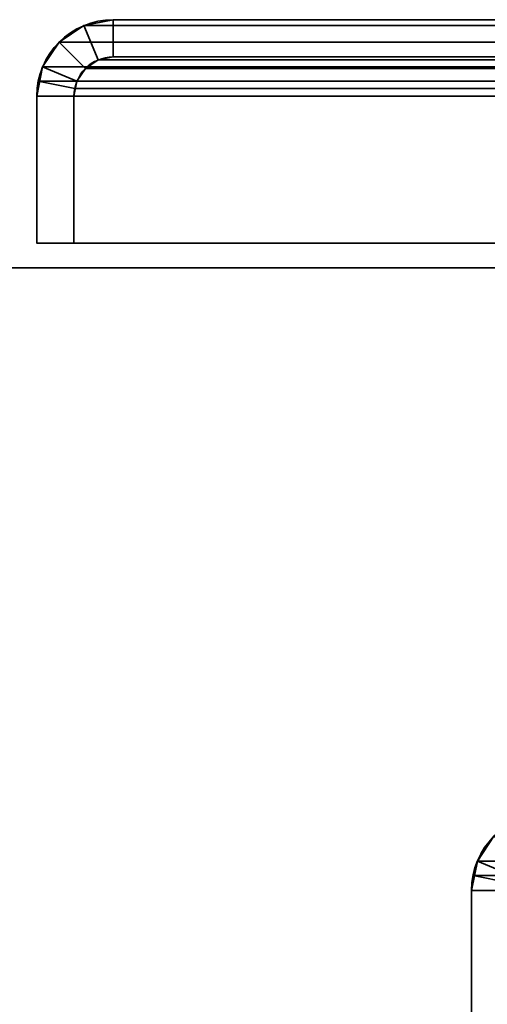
# Model space of a CAD drawing. Header units: millimetres. Extents: x -523 to 5173, y -130 to 66.
# Tile 133 of 256: x -365 to -346, y 10 to 50. Entities that reach past the tile are written whole.
import ezdxf

# ---------------------------------------------------------------- set-up
doc = ezdxf.new("R2010")
doc.units = ezdxf.units.MM
doc.layers.add('151', color=7, linetype='Continuous', true_color=0xffffff)

# ---------------------------------------------------------------- blocks, each defined once
blk = doc.blocks.new('UG_SURFACE_009')
at = {"layer": '151', "color": 252, "linetype": 'Continuous', "lineweight": 35}
for points in [[(-522.5, 40, 2207), (522.5, 40, 2207), (372.5, 40, 2057), (-372.5, 40, 2057)], [(522.5, -46, 2207), (522.5, 40, 2207), (-522.5, 40, 2207), (-522.5, -46, 2207)], [(-372.5, -46, 2057), (-372.5, 40, 2057), (372.5, 40, 2057), (372.5, -46, 2057)]]:
    blk.add_3dface(points, dxfattribs=at)
blk = doc.blocks.new('UG_SURFACE_055')
at = {"layer": '151', "color": 252, "linetype": 'Continuous', "lineweight": 35}
for points in [[(-360.92, 50, 2045.92), (-360.92, 50, -8), (-362.099, 49.766, -8), (-362.099, 49.766, 2047.099)], [(-360.92, 48.5, -8), (-361.525, 48.38, -8), (-362.099, 49.766, -8), (-360.92, 50, -8)], [(-360.92, 50, 2045.92), (-362.099, 49.766, 2047.099), (-361.525, 48.38, 2046.525), (-360.92, 48.5, 2045.92)], [(-333.08, 50, 2018.08), (-333.08, 50, -8), (-360.92, 50, -8), (-360.92, 50, 2045.92)], [(-333.08, 48.5, -8), (-360.92, 48.5, -8), (-360.92, 50, -8), (-333.08, 50, -8)], [(-333.08, 50, 2018.08), (-360.92, 50, 2045.92), (-360.92, 48.5, 2045.92), (-333.08, 48.5, 2018.08)], [(-362.099, 49.766, 2047.099), (-362.099, 49.766, -8), (-363.098, 49.098, -8), (-363.098, 49.098, 2048.098)], [(-361.525, 48.38, -8), (-362.037, 48.037, -8), (-363.098, 49.098, -8), (-362.099, 49.766, -8)], [(-362.099, 49.766, 2047.099), (-363.098, 49.098, 2048.098), (-362.037, 48.037, 2047.037), (-361.525, 48.38, 2046.525)], [(-363.098, 49.098, 2048.098), (-363.098, 49.098, -8), (-363.766, 48.099, -8), (-363.766, 48.099, 2048.766)], [(-363.766, 48.099, -8), (-363.098, 49.098, -8), (-362.037, 48.037, -8), (-362.38, 47.525, -8)], [(-362.38, 47.525, 2047.38), (-362.037, 48.037, 2047.037), (-363.098, 49.098, 2048.098), (-363.766, 48.099, 2048.766)], [(-361.525, 48.38, 2046.525), (-361.525, 48.38, -8), (-360.92, 48.5, -8), (-360.92, 48.5, 2045.92)], [(-333.08, 48.5, 2018.08), (-360.92, 48.5, 2045.92), (-360.92, 48.5, -8), (-333.08, 48.5, -8)], [(-364, 46.92, -8), (-363.941, 47.521, 2048.941), (-363.766, 48.099, 2048.766)], [(-363.766, 48.099, 2048.766), (-363.766, 48.099, -8), (-364, 46.92, -8)], [(-364, 46.92, -8), (-363.766, 48.099, -8), (-362.38, 47.525, -8), (-362.5, 46.92, -8)], [(-362.47, 47.228, 2047.47), (-362.38, 47.525, 2047.38), (-363.766, 48.099, 2048.766), (-363.941, 47.521, 2048.941)], [(-362.38, 47.525, 2047.38), (-362.38, 47.525, -8), (-362.037, 48.037, -8), (-362.037, 48.037, 2047.037)], [(-362.037, 48.037, 2047.037), (-362.037, 48.037, -8), (-361.525, 48.38, -8), (-361.525, 48.38, 2046.525)], [(-364, 46.92, -8), (-364, 46.92, 2049), (-363.941, 47.521, 2048.941)], [(-362.5, 46.92, 2047.5), (-362.47, 47.228, 2047.47), (-363.941, 47.521, 2048.941), (-364, 46.92, 2049)], [(-362.5, 46.92, -8), (-362.38, 47.525, -8), (-362.38, 47.525, 2047.38)], [(-362.38, 47.525, 2047.38), (-362.47, 47.228, 2047.47), (-362.5, 46.92, -8)], [(-362.47, 47.228, 2047.47), (-362.5, 46.92, 2047.5), (-362.5, 46.92, -8)], [(-364, 46.92, 2049), (-364, 46.92, -8), (-364, 41, -8), (-364, 41, 2049)], [(-362.5, 46.92, -8), (-362.5, 41, -8), (-364, 41, -8), (-364, 46.92, -8)], [(-364, 46.92, 2049), (-364, 41, 2049), (-362.5, 41, 2047.5), (-362.5, 46.92, 2047.5)], [(-362.5, 46.92, 2047.5), (-362.5, 41, 2047.5), (-362.5, 41, -8), (-362.5, 46.92, -8)], [(-362.5, 41, 2047.5), (-364, 41, 2049), (-364, 41, -8), (-362.5, 41, -8)], [(-345.598, 17.098, 2030.598), (-345.598, 17.098, -8), (-346.266, 16.099, -8), (-346.266, 16.099, 2031.265)], [(-346.266, 16.099, -8), (-345.598, 17.098, -8), (-344.537, 16.037, -8), (-344.88, 15.525, -8)], [(-344.88, 15.525, 2029.88), (-344.537, 16.037, 2029.537), (-345.598, 17.098, 2030.598), (-346.266, 16.099, 2031.265)], [(-346.266, 16.099, 2031.265), (-346.266, 16.099, -8), (-346.5, 14.92, 1395.75)], [(-346.266, 16.099, -8), (-346.5, 14.92, -8), (-346.5, 14.92, 1395.75)], [(-346.441, 15.521, 2031.441), (-346.266, 16.099, 2031.265), (-346.5, 14.92, 1395.75)], [(-346.5, 14.92, -8), (-346.266, 16.099, -8), (-344.88, 15.525, -8), (-345, 14.92, -8)], [(-344.97, 15.228, 2029.97), (-344.88, 15.525, 2029.88), (-346.266, 16.099, 2031.265), (-346.441, 15.521, 2031.441)], [(-346.5, 14.92, 1395.75), (-346.5, 14.92, 2031.5), (-346.441, 15.521, 2031.441)], [(-345, 14.92, 2030), (-344.97, 15.228, 2029.97), (-346.441, 15.521, 2031.441), (-346.5, 14.92, 2031.5)], [(-346.5, 9.66, -8), (-346.5, 9.66, 1395.75), (-346.5, 14.92, 1395.75), (-346.5, 14.92, -8)], [(-346.5, 9.66, 1395.75), (-346.5, 9.66, 2031.5), (-346.5, 14.92, 2031.5), (-346.5, 14.92, 1395.75)], [(-346.5, 9.66, -8), (-346.5, 14.92, -8), (-345, 14.92, -8), (-345, 9.66, -8)], [(-345, 9.66, 2030), (-345, 14.92, 2030), (-346.5, 14.92, 2031.5), (-346.5, 9.66, 2031.5)]]:
    blk.add_3dface(points, dxfattribs=at)
blk = doc.blocks.new('UG_SURFACE_056')
at = {"layer": '151', "color": 252, "linetype": 'Continuous', "lineweight": 35}
for points in [[(-360.92, 50, 2045.92), (-360.92, 50, -8), (-362.099, 49.766, -8), (-362.099, 49.766, 2047.099)], [(-360.92, 48.5, -8), (-361.525, 48.38, -8), (-362.099, 49.766, -8), (-360.92, 50, -8)], [(-360.92, 50, 2045.92), (-362.099, 49.766, 2047.099), (-361.525, 48.38, 2046.525), (-360.92, 48.5, 2045.92)], [(-333.08, 50, 2018.08), (-333.08, 50, -8), (-360.92, 50, -8), (-360.92, 50, 2045.92)], [(-333.08, 48.5, -8), (-360.92, 48.5, -8), (-360.92, 50, -8), (-333.08, 50, -8)], [(-333.08, 50, 2018.08), (-360.92, 50, 2045.92), (-360.92, 48.5, 2045.92), (-333.08, 48.5, 2018.08)], [(-362.099, 49.766, 2047.099), (-362.099, 49.766, -8), (-363.098, 49.098, -8), (-363.098, 49.098, 2048.098)], [(-361.525, 48.38, -8), (-362.037, 48.037, -8), (-363.098, 49.098, -8), (-362.099, 49.766, -8)], [(-362.099, 49.766, 2047.099), (-363.098, 49.098, 2048.098), (-362.037, 48.037, 2047.037), (-361.525, 48.38, 2046.525)], [(-363.098, 49.098, 2048.098), (-363.098, 49.098, -8), (-363.766, 48.099, -8), (-363.766, 48.099, 2048.766)], [(-363.766, 48.099, -8), (-363.098, 49.098, -8), (-362.037, 48.037, -8), (-362.38, 47.525, -8)], [(-362.38, 47.525, 2047.38), (-362.037, 48.037, 2047.037), (-363.098, 49.098, 2048.098), (-363.766, 48.099, 2048.766)], [(-361.525, 48.38, 2046.525), (-361.525, 48.38, -8), (-360.92, 48.5, -8), (-360.92, 48.5, 2045.92)], [(-333.08, 48.5, 2018.08), (-360.92, 48.5, 2045.92), (-360.92, 48.5, -8), (-333.08, 48.5, -8)], [(-364, 46.92, -8), (-363.941, 47.521, 2048.941), (-363.766, 48.099, 2048.766)], [(-363.766, 48.099, 2048.766), (-363.766, 48.099, -8), (-364, 46.92, -8)], [(-364, 46.92, -8), (-363.766, 48.099, -8), (-362.38, 47.525, -8), (-362.5, 46.92, -8)], [(-362.47, 47.228, 2047.47), (-362.38, 47.525, 2047.38), (-363.766, 48.099, 2048.766), (-363.941, 47.521, 2048.941)], [(-362.38, 47.525, 2047.38), (-362.38, 47.525, -8), (-362.037, 48.037, -8), (-362.037, 48.037, 2047.037)], [(-362.037, 48.037, 2047.037), (-362.037, 48.037, -8), (-361.525, 48.38, -8), (-361.525, 48.38, 2046.525)], [(-364, 46.92, -8), (-364, 46.92, 2049), (-363.941, 47.521, 2048.941)], [(-362.5, 46.92, 2047.5), (-362.47, 47.228, 2047.47), (-363.941, 47.521, 2048.941), (-364, 46.92, 2049)], [(-362.5, 46.92, -8), (-362.38, 47.525, -8), (-362.38, 47.525, 2047.38)], [(-362.38, 47.525, 2047.38), (-362.47, 47.228, 2047.47), (-362.5, 46.92, -8)], [(-362.47, 47.228, 2047.47), (-362.5, 46.92, 2047.5), (-362.5, 46.92, -8)], [(-364, 46.92, 2049), (-364, 46.92, -8), (-364, 41, -8), (-364, 41, 2049)], [(-362.5, 46.92, -8), (-362.5, 41, -8), (-364, 41, -8), (-364, 46.92, -8)], [(-364, 46.92, 2049), (-364, 41, 2049), (-362.5, 41, 2047.5), (-362.5, 46.92, 2047.5)], [(-362.5, 46.92, 2047.5), (-362.5, 41, 2047.5), (-362.5, 41, -8), (-362.5, 46.92, -8)], [(-362.5, 41, 2047.5), (-364, 41, 2049), (-364, 41, -8), (-362.5, 41, -8)], [(-345.598, 17.098, 2030.598), (-345.598, 17.098, -8), (-346.266, 16.099, -8), (-346.266, 16.099, 2031.265)], [(-346.266, 16.099, -8), (-345.598, 17.098, -8), (-344.537, 16.037, -8), (-344.88, 15.525, -8)], [(-344.88, 15.525, 2029.88), (-344.537, 16.037, 2029.537), (-345.598, 17.098, 2030.598), (-346.266, 16.099, 2031.265)], [(-346.266, 16.099, 2031.265), (-346.5, 14.92, 1395.75), (-346.5, 14.92, 1785.25)], [(-346.5, 14.92, 1785.25), (-346.5, 14.92, 2009.95), (-346.266, 16.099, 2031.265)], [(-346.266, 16.099, 2031.265), (-346.5, 14.92, 1174.3), (-346.5, 14.92, 1395.75)], [(-346.266, 16.099, 2031.265), (-346.5, 14.92, 1089), (-346.5, 14.92, 1174.3)], [(-346.266, 16.099, 2031.265), (-346.266, 16.099, -8), (-346.5, 14.92, 825.95), (-346.5, 14.92, 1089)], [(-346.266, 16.099, -8), (-346.5, 14.92, 331.75), (-346.5, 14.92, 825.95)], [(-346.441, 15.521, 2031.441), (-346.266, 16.099, 2031.265), (-346.5, 14.92, 2009.95)], [(-346.266, 16.099, -8), (-346.5, 14.92, -8), (-346.5, 14.92, 331.75)], [(-346.5, 14.92, -8), (-346.266, 16.099, -8), (-344.88, 15.525, -8), (-345, 14.92, -8)], [(-344.97, 15.228, 2029.97), (-344.88, 15.525, 2029.88), (-346.266, 16.099, 2031.265), (-346.441, 15.521, 2031.441)], [(-346.5, 14.92, 2009.95), (-346.5, 14.92, 2031.5), (-346.441, 15.521, 2031.441)], [(-345, 14.92, 2030), (-344.97, 15.228, 2029.97), (-346.441, 15.521, 2031.441), (-346.5, 14.92, 2031.5)], [(-346.5, 9.66, -8), (-346.5, 9.66, 331.75), (-346.5, 14.92, 331.75), (-346.5, 14.92, -8)], [(-346.5, 9.66, 331.75), (-346.5, 9.66, 825.95), (-346.5, 14.92, 825.95), (-346.5, 14.92, 331.75)], [(-346.5, 9.66, 825.95), (-346.5, 9.66, 1089), (-346.5, 14.92, 1089), (-346.5, 14.92, 825.95)], [(-346.5, 9.66, 1089), (-346.5, 9.66, 1174.3), (-346.5, 14.92, 1174.3), (-346.5, 14.92, 1089)], [(-346.5, 9.66, 1174.3), (-346.5, 9.66, 1395.75), (-346.5, 14.92, 1395.75), (-346.5, 14.92, 1174.3)], [(-346.5, 9.66, 1395.75), (-346.5, 9.66, 1785.25), (-346.5, 14.92, 1785.25), (-346.5, 14.92, 1395.75)], [(-346.5, 9.66, 1785.25), (-346.5, 9.66, 2009.95), (-346.5, 14.92, 2009.95), (-346.5, 14.92, 1785.25)], [(-346.5, 9.66, 2009.95), (-346.5, 9.66, 2031.5), (-346.5, 14.92, 2031.5), (-346.5, 14.92, 2009.95)], [(-346.5, 9.66, -8), (-346.5, 14.92, -8), (-345, 14.92, -8), (-345, 9.66, -8)], [(-345, 9.66, 2030), (-345, 14.92, 2030), (-346.5, 14.92, 2031.5), (-346.5, 9.66, 2031.5)]]:
    blk.add_3dface(points, dxfattribs=at)
blk = doc.blocks.new('UG_SURFACE_057')
at = {"layer": '151', "color": 252, "linetype": 'Continuous', "lineweight": 35}
for points in [[(-360.92, 48.5, 2045.92), (-361.525, 48.38, 2046.525), (-362.099, 49.766, 2047.099), (-360.92, 50, 2045.92)], [(360.92, 50, 2045.92), (-360.92, 50, 2045.92), (-362.099, 49.766, 2047.099), (362.099, 49.766, 2047.099)], [(-360.92, 50, 2045.92), (-333.08, 50, 2018.08), (-333.08, 48.5, 2018.08), (-360.92, 48.5, 2045.92)], [(-333.08, 50, 2018.08), (-360.92, 50, 2045.92), (360.92, 50, 2045.92), (333.08, 50, 2018.08)], [(-361.525, 48.38, 2046.525), (-362.037, 48.037, 2047.037), (-363.098, 49.098, 2048.098), (-362.099, 49.766, 2047.099)], [(362.099, 49.766, 2047.099), (-362.099, 49.766, 2047.099), (-363.098, 49.098, 2048.098), (363.098, 49.098, 2048.098)], [(-363.766, 48.099, 2048.766), (-363.098, 49.098, 2048.098), (-362.037, 48.037, 2047.037), (-362.38, 47.525, 2047.38)], [(363.098, 49.098, 2048.098), (-363.098, 49.098, 2048.098), (-363.766, 48.099, 2048.766), (363.766, 48.099, 2048.766)], [(361.525, 48.38, 2046.525), (-361.525, 48.38, 2046.525), (-360.92, 48.5, 2045.92), (360.92, 48.5, 2045.92)], [(-333.08, 48.5, 2018.08), (333.08, 48.5, 2018.08), (360.92, 48.5, 2045.92), (-360.92, 48.5, 2045.92)], [(-363.941, 47.521, 2048.941), (-363.766, 48.099, 2048.766), (-362.38, 47.525, 2047.38), (-362.47, 47.228, 2047.47)], [(363.941, 47.521, 2048.941), (363.766, 48.099, 2048.766), (-363.766, 48.099, 2048.766), (-363.941, 47.521, 2048.941)], [(362.38, 47.525, 2047.38), (-362.38, 47.525, 2047.38), (-362.037, 48.037, 2047.037), (362.037, 48.037, 2047.037)], [(362.037, 48.037, 2047.037), (-362.037, 48.037, 2047.037), (-361.525, 48.38, 2046.525), (361.525, 48.38, 2046.525)], [(-364, 46.92, 2049), (-363.941, 47.521, 2048.941), (-362.47, 47.228, 2047.47), (-362.5, 46.92, 2047.5)], [(-364, 46.92, 2049), (364, 46.92, 2049), (363.941, 47.521, 2048.941)], [(-363.941, 47.521, 2048.941), (-364, 46.92, 2049), (363.941, 47.521, 2048.941)], [(362.5, 46.92, 2047.5), (-362.5, 46.92, 2047.5), (-362.47, 47.228, 2047.47)], [(-362.47, 47.228, 2047.47), (-362.38, 47.525, 2047.38), (362.38, 47.525, 2047.38), (362.47, 47.228, 2047.47)], [(362.47, 47.228, 2047.47), (362.5, 46.92, 2047.5), (-362.47, 47.228, 2047.47)], [(-362.5, 46.92, 2047.5), (-362.5, 41, 2047.5), (-364, 41, 2049), (-364, 46.92, 2049)], [(-364, 46.92, 2049), (-364, 41, 2049), (364, 41, 2049), (364, 46.92, 2049)], [(-362.5, 46.92, 2047.5), (362.5, 46.92, 2047.5), (362.5, 41, 2047.5), (-362.5, 41, 2047.5)], [(-362.5, 41, 2047.5), (362.5, 41, 2047.5), (364, 41, 2049), (-364, 41, 2049)], [(345.598, 17.098, 2030.598), (-345.598, 17.098, 2030.598), (-346.266, 16.099, 2031.265), (346.266, 16.099, 2031.265)], [(-346.266, 16.099, 2031.265), (-345.598, 17.098, 2030.598), (-344.537, 16.037, 2029.537), (-344.88, 15.525, 2029.88)], [(346.441, 15.521, 2031.441), (346.266, 16.099, 2031.265), (-346.266, 16.099, 2031.265), (-346.441, 15.521, 2031.441)], [(-346.441, 15.521, 2031.441), (-346.266, 16.099, 2031.265), (-344.88, 15.525, 2029.88), (-344.97, 15.228, 2029.97)], [(-346.441, 15.521, 2031.441), (-346.5, 14.92, 2031.5), (346.5, 14.92, 2031.5)], [(-346.5, 14.92, 2031.5), (-346.441, 15.521, 2031.441), (-344.97, 15.228, 2029.97), (-345, 14.92, 2030)], [(-346.441, 15.521, 2031.441), (346.5, 14.92, 2031.5), (346.441, 15.521, 2031.441)], [(-346.5, -52.92, 2031.5), (346.5, -52.92, 2031.5), (346.5, 14.92, 2031.5), (-346.5, 14.92, 2031.5)], [(-346.5, -52.92, 2031.5), (-346.5, 14.92, 2031.5), (-345, 14.92, 2030), (-345, -52.92, 2030)]]:
    blk.add_3dface(points, dxfattribs=at)
blk = doc.blocks.new('UG_SURFACE_064')
at = {"layer": '151', "color": 252, "linetype": 'Continuous', "lineweight": 35}
for points in [[(-360.92, 50, 2045.92), (-360.92, 50, -8), (-362.099, 49.766, -8), (-362.099, 49.766, 2047.099)], [(-360.92, 50, 2045.92), (-362.099, 49.766, 2047.099), (-361.525, 48.38, 2046.525), (-360.92, 48.5, 2045.92)], [(-360.92, 48.5, -8), (-361.525, 48.38, -8), (-362.099, 49.766, -8), (-360.92, 50, -8)], [(-333.08, 50, 2018.08), (-333.08, 50, -8), (-360.92, 50, -8), (-360.92, 50, 2045.92)], [(-333.08, 50, 2018.08), (-360.92, 50, 2045.92), (-360.92, 48.5, 2045.92), (-333.08, 48.5, 2018.08)], [(-333.08, 48.5, -8), (-360.92, 48.5, -8), (-360.92, 50, -8), (-333.08, 50, -8)], [(-362.099, 49.766, 2047.099), (-362.099, 49.766, -8), (-363.098, 49.098, -8), (-363.098, 49.098, 2048.098)], [(-362.099, 49.766, 2047.099), (-363.098, 49.098, 2048.098), (-362.037, 48.037, 2047.037), (-361.525, 48.38, 2046.525)], [(-361.525, 48.38, -8), (-362.037, 48.037, -8), (-363.098, 49.098, -8), (-362.099, 49.766, -8)], [(-363.098, 49.098, 2048.098), (-363.098, 49.098, -8), (-363.766, 48.099, -8), (-363.766, 48.099, 2048.766)], [(-362.38, 47.525, 2047.38), (-362.037, 48.037, 2047.037), (-363.098, 49.098, 2048.098), (-363.766, 48.099, 2048.766)], [(-363.766, 48.099, -8), (-363.098, 49.098, -8), (-362.037, 48.037, -8), (-362.38, 47.525, -8)], [(-361.525, 48.38, 2046.525), (-361.525, 48.38, -8), (-360.92, 48.5, -8), (-360.92, 48.5, 2045.92)], [(-333.08, 48.5, 2018.08), (-360.92, 48.5, 2045.92), (-360.92, 48.5, -8), (-333.08, 48.5, -8)], [(-364, 46.92, -8), (-363.941, 47.521, 2048.941), (-363.766, 48.099, 2048.766)], [(-363.766, 48.099, 2048.766), (-363.766, 48.099, -8), (-364, 46.92, -8)], [(-364, 46.92, -8), (-363.766, 48.099, -8), (-362.38, 47.525, -8), (-362.5, 46.92, -8)], [(-362.47, 47.228, 2047.47), (-362.38, 47.525, 2047.38), (-363.766, 48.099, 2048.766), (-363.941, 47.521, 2048.941)], [(-362.38, 47.525, 2047.38), (-362.38, 47.525, -8), (-362.037, 48.037, -8), (-362.037, 48.037, 2047.037)], [(-362.037, 48.037, 2047.037), (-362.037, 48.037, -8), (-361.525, 48.38, -8), (-361.525, 48.38, 2046.525)], [(-364, 46.92, -8), (-364, 46.92, 2049), (-363.941, 47.521, 2048.941)], [(-362.5, 46.92, 2047.5), (-362.47, 47.228, 2047.47), (-363.941, 47.521, 2048.941), (-364, 46.92, 2049)], [(-362.5, 46.92, -8), (-362.38, 47.525, -8), (-362.38, 47.525, 2047.38)], [(-362.38, 47.525, 2047.38), (-362.47, 47.228, 2047.47), (-362.5, 46.92, -8)], [(-362.47, 47.228, 2047.47), (-362.5, 46.92, 2047.5), (-362.5, 46.92, -8)], [(-364, 46.92, 2049), (-364, 46.92, -8), (-364, 41, -8), (-364, 41, 2049)], [(-364, 46.92, 2049), (-364, 41, 2049), (-362.5, 41, 2047.5), (-362.5, 46.92, 2047.5)], [(-362.5, 46.92, -8), (-362.5, 41, -8), (-364, 41, -8), (-364, 46.92, -8)], [(-362.5, 46.92, 2047.5), (-362.5, 41, 2047.5), (-362.5, 41, -8), (-362.5, 46.92, -8)], [(-362.5, 41, 2047.5), (-364, 41, 2049), (-364, 41, -8), (-362.5, 41, -8)], [(-345.598, 17.098, 2030.598), (-345.598, 17.098, -8), (-346.266, 16.099, -8), (-346.266, 16.099, 2031.265)], [(-344.88, 15.525, 2029.88), (-344.537, 16.037, 2029.537), (-345.598, 17.098, 2030.598), (-346.266, 16.099, 2031.265)], [(-346.266, 16.099, -8), (-345.598, 17.098, -8), (-344.537, 16.037, -8), (-344.88, 15.525, -8)], [(-346.266, 16.099, 2031.265), (-346.5, 14.92, 1395.75), (-346.5, 14.92, 1785.25)], [(-346.5, 14.92, 1785.25), (-346.5, 14.92, 2009.95), (-346.266, 16.099, 2031.265)], [(-346.266, 16.099, 2031.265), (-346.5, 14.92, 1174.3), (-346.5, 14.92, 1395.75)], [(-346.266, 16.099, 2031.265), (-346.5, 14.92, 1089), (-346.5, 14.92, 1174.3)], [(-346.266, 16.099, 2031.265), (-346.266, 16.099, -8), (-346.5, 14.92, 825.95), (-346.5, 14.92, 1089)], [(-346.266, 16.099, -8), (-346.5, 14.92, 331.75), (-346.5, 14.92, 825.95)], [(-346.441, 15.521, 2031.441), (-346.266, 16.099, 2031.265), (-346.5, 14.92, 2009.95)], [(-346.266, 16.099, -8), (-346.5, 14.92, -8), (-346.5, 14.92, 331.75)], [(-346.5, 14.92, -8), (-346.266, 16.099, -8), (-344.88, 15.525, -8), (-345, 14.92, -8)], [(-344.97, 15.228, 2029.97), (-344.88, 15.525, 2029.88), (-346.266, 16.099, 2031.265), (-346.441, 15.521, 2031.441)], [(-346.5, 14.92, 2009.95), (-346.5, 14.92, 2031.5), (-346.441, 15.521, 2031.441)], [(-345, 14.92, 2030), (-344.97, 15.228, 2029.97), (-346.441, 15.521, 2031.441), (-346.5, 14.92, 2031.5)], [(-346.5, 9.66, -8), (-346.5, 9.66, 331.75), (-346.5, 14.92, 331.75), (-346.5, 14.92, -8)], [(-346.5, 9.66, 331.75), (-346.5, 9.66, 825.95), (-346.5, 14.92, 825.95), (-346.5, 14.92, 331.75)], [(-346.5, 9.66, 825.95), (-346.5, 9.66, 1089), (-346.5, 14.92, 1089), (-346.5, 14.92, 825.95)], [(-346.5, 9.66, 1089), (-346.5, 9.66, 1174.3), (-346.5, 14.92, 1174.3), (-346.5, 14.92, 1089)], [(-346.5, 9.66, 1174.3), (-346.5, 9.66, 1395.75), (-346.5, 14.92, 1395.75), (-346.5, 14.92, 1174.3)], [(-346.5, 9.66, 1395.75), (-346.5, 9.66, 1785.25), (-346.5, 14.92, 1785.25), (-346.5, 14.92, 1395.75)], [(-346.5, 9.66, 1785.25), (-346.5, 9.66, 2009.95), (-346.5, 14.92, 2009.95), (-346.5, 14.92, 1785.25)], [(-346.5, 9.66, 2009.95), (-346.5, 9.66, 2031.5), (-346.5, 14.92, 2031.5), (-346.5, 14.92, 2009.95)], [(-345, 9.66, 2030), (-345, 14.92, 2030), (-346.5, 14.92, 2031.5), (-346.5, 9.66, 2031.5)], [(-346.5, 9.66, -8), (-346.5, 14.92, -8), (-345, 14.92, -8), (-345, 9.66, -8)]]:
    blk.add_3dface(points, dxfattribs=at)
blk = doc.blocks.new('UG_SURFACE_065')
at = {"layer": '151', "color": 252, "linetype": 'Continuous', "lineweight": 35}
for points in [[(-360.92, 50, 2045.92), (-360.92, 50, -8), (-362.099, 49.766, -8), (-362.099, 49.766, 2047.099)], [(-360.92, 48.5, -8), (-361.525, 48.38, -8), (-362.099, 49.766, -8), (-360.92, 50, -8)], [(-360.92, 50, 2045.92), (-362.099, 49.766, 2047.099), (-361.525, 48.38, 2046.525), (-360.92, 48.5, 2045.92)], [(-333.08, 50, 2018.08), (-333.08, 50, -8), (-360.92, 50, -8), (-360.92, 50, 2045.92)], [(-333.08, 48.5, -8), (-360.92, 48.5, -8), (-360.92, 50, -8), (-333.08, 50, -8)], [(-333.08, 50, 2018.08), (-360.92, 50, 2045.92), (-360.92, 48.5, 2045.92), (-333.08, 48.5, 2018.08)], [(-362.099, 49.766, 2047.099), (-362.099, 49.766, -8), (-363.098, 49.098, -8), (-363.098, 49.098, 2048.098)], [(-361.525, 48.38, -8), (-362.037, 48.037, -8), (-363.098, 49.098, -8), (-362.099, 49.766, -8)], [(-362.099, 49.766, 2047.099), (-363.098, 49.098, 2048.098), (-362.037, 48.037, 2047.037), (-361.525, 48.38, 2046.525)], [(-363.098, 49.098, 2048.098), (-363.098, 49.098, -8), (-363.766, 48.099, -8), (-363.766, 48.099, 2048.766)], [(-363.766, 48.099, -8), (-363.098, 49.098, -8), (-362.037, 48.037, -8), (-362.38, 47.525, -8)], [(-362.38, 47.525, 2047.38), (-362.037, 48.037, 2047.037), (-363.098, 49.098, 2048.098), (-363.766, 48.099, 2048.766)], [(-361.525, 48.38, 2046.525), (-361.525, 48.38, -8), (-360.92, 48.5, -8), (-360.92, 48.5, 2045.92)], [(-333.08, 48.5, 2018.08), (-360.92, 48.5, 2045.92), (-360.92, 48.5, -8), (-333.08, 48.5, -8)], [(-364, 46.92, -8), (-363.941, 47.521, 2048.941), (-363.766, 48.099, 2048.766)], [(-363.766, 48.099, 2048.766), (-363.766, 48.099, -8), (-364, 46.92, -8)], [(-364, 46.92, -8), (-363.766, 48.099, -8), (-362.38, 47.525, -8), (-362.5, 46.92, -8)], [(-362.47, 47.228, 2047.47), (-362.38, 47.525, 2047.38), (-363.766, 48.099, 2048.766), (-363.941, 47.521, 2048.941)], [(-362.38, 47.525, 2047.38), (-362.38, 47.525, -8), (-362.037, 48.037, -8), (-362.037, 48.037, 2047.037)], [(-362.037, 48.037, 2047.037), (-362.037, 48.037, -8), (-361.525, 48.38, -8), (-361.525, 48.38, 2046.525)], [(-364, 46.92, -8), (-364, 46.92, 2049), (-363.941, 47.521, 2048.941)], [(-362.5, 46.92, 2047.5), (-362.47, 47.228, 2047.47), (-363.941, 47.521, 2048.941), (-364, 46.92, 2049)], [(-362.5, 46.92, -8), (-362.38, 47.525, -8), (-362.38, 47.525, 2047.38)], [(-362.38, 47.525, 2047.38), (-362.47, 47.228, 2047.47), (-362.5, 46.92, -8)], [(-362.47, 47.228, 2047.47), (-362.5, 46.92, 2047.5), (-362.5, 46.92, -8)], [(-364, 46.92, 2049), (-364, 46.92, -8), (-364, 41, -8), (-364, 41, 2049)], [(-362.5, 46.92, -8), (-362.5, 41, -8), (-364, 41, -8), (-364, 46.92, -8)], [(-364, 46.92, 2049), (-364, 41, 2049), (-362.5, 41, 2047.5), (-362.5, 46.92, 2047.5)], [(-362.5, 46.92, 2047.5), (-362.5, 41, 2047.5), (-362.5, 41, -8), (-362.5, 46.92, -8)], [(-362.5, 41, 2047.5), (-364, 41, 2049), (-364, 41, -8), (-362.5, 41, -8)], [(-345.598, 17.098, 2030.598), (-345.598, 17.098, -8), (-346.266, 16.099, -8), (-346.266, 16.099, 2031.265)], [(-346.266, 16.099, -8), (-345.598, 17.098, -8), (-344.537, 16.037, -8), (-344.88, 15.525, -8)], [(-344.88, 15.525, 2029.88), (-344.537, 16.037, 2029.537), (-345.598, 17.098, 2030.598), (-346.266, 16.099, 2031.265)], [(-346.266, 16.099, 2031.265), (-346.5, 14.92, 1395.75), (-346.5, 14.92, 1785.25)], [(-346.5, 14.92, 1785.25), (-346.5, 14.92, 2009.95), (-346.266, 16.099, 2031.265)], [(-346.266, 16.099, 2031.265), (-346.5, 14.92, 1174.3), (-346.5, 14.92, 1395.75)], [(-346.266, 16.099, 2031.265), (-346.5, 14.92, 1089), (-346.5, 14.92, 1174.3)], [(-346.266, 16.099, 2031.265), (-346.266, 16.099, -8), (-346.5, 14.92, 825.95), (-346.5, 14.92, 1089)], [(-346.266, 16.099, -8), (-346.5, 14.92, 331.75), (-346.5, 14.92, 825.95)], [(-346.441, 15.521, 2031.441), (-346.266, 16.099, 2031.265), (-346.5, 14.92, 2009.95)], [(-346.266, 16.099, -8), (-346.5, 14.92, -8), (-346.5, 14.92, 331.75)], [(-346.5, 14.92, -8), (-346.266, 16.099, -8), (-344.88, 15.525, -8), (-345, 14.92, -8)], [(-344.97, 15.228, 2029.97), (-344.88, 15.525, 2029.88), (-346.266, 16.099, 2031.265), (-346.441, 15.521, 2031.441)], [(-346.5, 14.92, 2009.95), (-346.5, 14.92, 2031.5), (-346.441, 15.521, 2031.441)], [(-345, 14.92, 2030), (-344.97, 15.228, 2029.97), (-346.441, 15.521, 2031.441), (-346.5, 14.92, 2031.5)], [(-346.5, 9.66, -8), (-346.5, 9.66, 331.75), (-346.5, 14.92, 331.75), (-346.5, 14.92, -8)], [(-346.5, 9.66, 331.75), (-346.5, 9.66, 825.95), (-346.5, 14.92, 825.95), (-346.5, 14.92, 331.75)], [(-346.5, 9.66, 825.95), (-346.5, 9.66, 1089), (-346.5, 14.92, 1089), (-346.5, 14.92, 825.95)], [(-346.5, 9.66, 1089), (-346.5, 9.66, 1174.3), (-346.5, 14.92, 1174.3), (-346.5, 14.92, 1089)], [(-346.5, 9.66, 1174.3), (-346.5, 9.66, 1395.75), (-346.5, 14.92, 1395.75), (-346.5, 14.92, 1174.3)], [(-346.5, 9.66, 1395.75), (-346.5, 9.66, 1785.25), (-346.5, 14.92, 1785.25), (-346.5, 14.92, 1395.75)], [(-346.5, 9.66, 1785.25), (-346.5, 9.66, 2009.95), (-346.5, 14.92, 2009.95), (-346.5, 14.92, 1785.25)], [(-346.5, 9.66, 2009.95), (-346.5, 9.66, 2031.5), (-346.5, 14.92, 2031.5), (-346.5, 14.92, 2009.95)], [(-346.5, 9.66, -8), (-346.5, 14.92, -8), (-345, 14.92, -8), (-345, 9.66, -8)], [(-345, 9.66, 2030), (-345, 14.92, 2030), (-346.5, 14.92, 2031.5), (-346.5, 9.66, 2031.5)]]:
    blk.add_3dface(points, dxfattribs=at)
blk = doc.blocks.new('UG_SURFACE_068')
at = {"layer": '151', "color": 252, "linetype": 'Continuous', "lineweight": 35}
for points in [[(-360.92, 48.5, 2045.92), (-361.525, 48.38, 2046.525), (-362.099, 49.766, 2047.099), (-360.92, 50, 2045.92)], [(360.92, 50, 2045.92), (-360.92, 50, 2045.92), (-362.099, 49.766, 2047.099), (362.099, 49.766, 2047.099)], [(-360.92, 50, 2045.92), (-333.08, 50, 2018.08), (-333.08, 48.5, 2018.08), (-360.92, 48.5, 2045.92)], [(-333.08, 50, 2018.08), (-360.92, 50, 2045.92), (360.92, 50, 2045.92), (333.08, 50, 2018.08)], [(-361.525, 48.38, 2046.525), (-362.037, 48.037, 2047.037), (-363.098, 49.098, 2048.098), (-362.099, 49.766, 2047.099)], [(362.099, 49.766, 2047.099), (-362.099, 49.766, 2047.099), (-363.098, 49.098, 2048.098), (363.098, 49.098, 2048.098)], [(-363.766, 48.099, 2048.766), (-363.098, 49.098, 2048.098), (-362.037, 48.037, 2047.037), (-362.38, 47.525, 2047.38)], [(363.098, 49.098, 2048.098), (-363.098, 49.098, 2048.098), (-363.766, 48.099, 2048.766), (363.766, 48.099, 2048.766)], [(361.525, 48.38, 2046.525), (-361.525, 48.38, 2046.525), (-360.92, 48.5, 2045.92), (360.92, 48.5, 2045.92)], [(-333.08, 48.5, 2018.08), (333.08, 48.5, 2018.08), (360.92, 48.5, 2045.92), (-360.92, 48.5, 2045.92)], [(-363.941, 47.521, 2048.941), (-363.766, 48.099, 2048.766), (-362.38, 47.525, 2047.38), (-362.47, 47.228, 2047.47)], [(363.941, 47.521, 2048.941), (363.766, 48.099, 2048.766), (-363.766, 48.099, 2048.766), (-363.941, 47.521, 2048.941)], [(362.38, 47.525, 2047.38), (-362.38, 47.525, 2047.38), (-362.037, 48.037, 2047.037), (362.037, 48.037, 2047.037)], [(362.037, 48.037, 2047.037), (-362.037, 48.037, 2047.037), (-361.525, 48.38, 2046.525), (361.525, 48.38, 2046.525)], [(-364, 46.92, 2049), (-363.941, 47.521, 2048.941), (-362.47, 47.228, 2047.47), (-362.5, 46.92, 2047.5)], [(-364, 46.92, 2049), (364, 46.92, 2049), (363.941, 47.521, 2048.941)], [(-363.941, 47.521, 2048.941), (-364, 46.92, 2049), (363.941, 47.521, 2048.941)], [(362.5, 46.92, 2047.5), (-362.5, 46.92, 2047.5), (-362.47, 47.228, 2047.47)], [(-362.47, 47.228, 2047.47), (-362.38, 47.525, 2047.38), (362.38, 47.525, 2047.38), (362.47, 47.228, 2047.47)], [(362.47, 47.228, 2047.47), (362.5, 46.92, 2047.5), (-362.47, 47.228, 2047.47)], [(-362.5, 46.92, 2047.5), (-362.5, 41, 2047.5), (-364, 41, 2049), (-364, 46.92, 2049)], [(-364, 46.92, 2049), (-364, 41, 2049), (364, 41, 2049), (364, 46.92, 2049)], [(-362.5, 46.92, 2047.5), (362.5, 46.92, 2047.5), (362.5, 41, 2047.5), (-362.5, 41, 2047.5)], [(-362.5, 41, 2047.5), (362.5, 41, 2047.5), (364, 41, 2049), (-364, 41, 2049)], [(345.598, 17.098, 2030.598), (-345.598, 17.098, 2030.598), (-346.266, 16.099, 2031.265), (346.266, 16.099, 2031.265)], [(-346.266, 16.099, 2031.265), (-345.598, 17.098, 2030.598), (-344.537, 16.037, 2029.537), (-344.88, 15.525, 2029.88)], [(346.441, 15.521, 2031.441), (346.266, 16.099, 2031.265), (-346.266, 16.099, 2031.265), (-346.441, 15.521, 2031.441)], [(-346.441, 15.521, 2031.441), (-346.266, 16.099, 2031.265), (-344.88, 15.525, 2029.88), (-344.97, 15.228, 2029.97)], [(-346.441, 15.521, 2031.441), (-346.5, 14.92, 2031.5), (346.5, 14.92, 2031.5)], [(-346.5, 14.92, 2031.5), (-346.441, 15.521, 2031.441), (-344.97, 15.228, 2029.97), (-345, 14.92, 2030)], [(-346.441, 15.521, 2031.441), (346.5, 14.92, 2031.5), (346.441, 15.521, 2031.441)], [(-346.5, -52.92, 2031.5), (346.5, -52.92, 2031.5), (346.5, 14.92, 2031.5), (-346.5, 14.92, 2031.5)], [(-346.5, -52.92, 2031.5), (-346.5, 14.92, 2031.5), (-345, 14.92, 2030), (-345, -52.92, 2030)]]:
    blk.add_3dface(points, dxfattribs=at)

msp = doc.modelspace()

# ---------------------------------------------------------------- linework, layer by layer
at = {"layer": '151', "color": 253, "linetype": 'Continuous', "lineweight": -3}
for p, q in [((-333.08, 50, 2018.08), (-360.92, 50, 2045.92)), ((-333.08, 50, 2018.08), (-360.92, 50, 2045.92)), ((-360.92, 50, -8), (-333.08, 50, -8)), ((-360.92, 50, 2045.92), (-360.92, 50, -8)), ((-360.92, 50, -8), (-333.08, 50, -8)), ((-333.08, 50, 2018.08), (-360.92, 50, 2045.92)), ((360.92, 50, 2045.92), (-360.92, 50, 2045.92)), ((-360.92, 50, 2045.92), (-360.92, 50, -8)), ((-360.92, 50, 2045.92), (-360.92, 50, -8)), ((-360.92, 50, -8), (-333.08, 50, -8)), ((-333.08, 50, 2018.08), (-360.92, 50, 2045.92)), ((-333.08, 50, 2018.08), (-360.92, 50, 2045.92)), ((-333.08, 50, 2018.08), (-360.92, 50, 2045.92)), ((-360.92, 50, -8), (-333.08, 50, -8)), ((360.92, 50, 2045.92), (-360.92, 50, 2045.92)), ((-360.92, 50, 2045.92), (-360.92, 50, -8)), ((-360.92, 48.5, -8), (-333.08, 48.5, -8)), ((-360.92, 48.5, 2045.92), (-360.92, 48.5, -8)), ((-333.08, 48.5, 2018.08), (-360.92, 48.5, 2045.92)), ((-360.92, 48.5, -8), (-333.08, 48.5, -8)), ((-333.08, 48.5, 2018.08), (-360.92, 48.5, 2045.92)), ((-360.92, 48.5, 2045.92), (-360.92, 48.5, -8)), ((360.92, 48.5, 2045.92), (-360.92, 48.5, 2045.92)), ((-333.08, 48.5, 2018.08), (-360.92, 48.5, 2045.92)), ((-333.08, 48.5, 2018.08), (-360.92, 48.5, 2045.92)), ((-360.92, 48.5, -8), (-333.08, 48.5, -8)), ((-360.92, 48.5, -8), (-333.08, 48.5, -8)), ((-333.08, 48.5, 2018.08), (-360.92, 48.5, 2045.92)), ((-360.92, 48.5, 2045.92), (-360.92, 48.5, -8)), ((-333.08, 48.5, 2018.08), (-360.92, 48.5, 2045.92)), ((-360.92, 48.5, 2045.92), (-360.92, 48.5, -8)), ((360.92, 48.5, 2045.92), (-360.92, 48.5, 2045.92)), ((-364, 46.92, 2049), (-364, 46.92, -8)), ((-364, 41, -8), (-364, 46.92, -8)), ((-364, 46.92, 2049), (-364, 41, 2049)), ((364, 46.92, 2049), (-364, 46.92, 2049)), ((-364, 46.92, 2049), (-364, 41, 2049)), ((-364, 41, -8), (-364, 46.92, -8)), ((-364, 46.92, 2049), (-364, 46.92, -8)), ((-364, 46.92, 2049), (-364, 41, 2049)), ((364, 46.92, 2049), (-364, 46.92, 2049)), ((-364, 46.92, 2049), (-364, 46.92, -8)), ((-364, 46.92, 2049), (-364, 41, 2049)), ((-364, 41, -8), (-364, 46.92, -8)), ((-364, 46.92, 2049), (-364, 41, 2049)), ((-364, 46.92, 2049), (-364, 41, 2049)), ((-364, 41, -8), (-364, 46.92, -8)), ((-364, 46.92, 2049), (-364, 46.92, -8)), ((-362.5, 46.92, 2047.5), (-362.5, 46.92, -8)), ((-362.5, 46.92, 2047.5), (-362.5, 46.92, -8)), ((362.5, 46.92, 2047.5), (-362.5, 46.92, 2047.5)), ((-362.5, 41, -8), (-362.5, 46.92, -8)), ((-362.5, 46.92, 2047.5), (-362.5, 41, 2047.5)), ((-362.5, 46.92, 2047.5), (-362.5, 41, 2047.5)), ((-362.5, 46.92, 2047.5), (-362.5, 41, 2047.5)), ((-362.5, 41, -8), (-362.5, 46.92, -8)), ((-362.5, 46.92, 2047.5), (-362.5, 41, 2047.5)), ((-362.5, 46.92, 2047.5), (-362.5, 41, 2047.5)), ((-362.5, 46.92, 2047.5), (-362.5, 46.92, -8)), ((362.5, 46.92, 2047.5), (-362.5, 46.92, 2047.5)), ((-362.5, 41, -8), (-362.5, 46.92, -8)), ((-362.5, 46.92, 2047.5), (-362.5, 46.92, -8)), ((-362.5, 41, -8), (-362.5, 46.92, -8)), ((-362.5, 46.92, 2047.5), (-362.5, 41, 2047.5)), ((-364, 41, 2049), (-364, 41, -8)), ((-362.5, 41, 2047.5), (-364, 41, 2049)), ((364, 41, 2049), (-364, 41, 2049)), ((-364, 41, -8), (-362.5, 41, -8)), ((-362.5, 41, 2047.5), (-364, 41, 2049)), ((-364, 41, 2049), (-364, 41, -8)), ((-362.5, 41, 2047.5), (-364, 41, 2049)), ((-364, 41, -8), (-362.5, 41, -8)), ((-362.5, 41, 2047.5), (-364, 41, 2049)), ((-364, 41, 2049), (-364, 41, -8)), ((-362.5, 41, 2047.5), (-364, 41, 2049)), ((-364, 41, -8), (-362.5, 41, -8)), ((-364, 41, 2049), (-364, 41, -8)), ((364, 41, 2049), (-364, 41, 2049)), ((-362.5, 41, 2047.5), (-364, 41, 2049)), ((-364, 41, -8), (-362.5, 41, -8)), ((-362.5, 41, 2047.5), (-362.5, 41, -8)), ((362.5, 41, 2047.5), (-362.5, 41, 2047.5)), ((-362.5, 41, 2047.5), (-362.5, 41, -8)), ((-362.5, 41, 2047.5), (-362.5, 41, -8)), ((-362.5, 41, 2047.5), (-362.5, 41, -8)), ((362.5, 41, 2047.5), (-362.5, 41, 2047.5)), ((-522.5, 40, 2207), (522.5, 40, 2207)), ((372.5, 40, 2057), (-372.5, 40, 2057)), ((-346.5, 14.92, -8), (-346.5, -52.92, -8)), ((-346.5, -52.92, 2031.5), (-346.5, 14.92, 2031.5)), ((-346.5, -52.92, 2031.5), (-346.5, 14.92, 2031.5)), ((-346.5, 14.92, -8), (-346.5, -52.92, -8)), ((-346.5, 14.92, 2031.5), (-346.5, 14.92, -8)), ((-346.5, 14.92, 2031.5), (-346.5, 14.92, -8)), ((346.5, 14.92, 2031.5), (-346.5, 14.92, 2031.5)), ((-346.5, -52.92, 2031.5), (-346.5, 14.92, 2031.5)), ((-346.5, -52.92, 2031.5), (-346.5, 14.92, 2031.5)), ((-346.5, 14.92, -8), (-346.5, -52.92, -8)), ((346.5, 14.92, 2031.5), (-346.5, 14.92, 2031.5)), ((-346.5, 14.92, 2031.5), (-346.5, 14.92, -8)), ((-346.5, -52.92, 2031.5), (-346.5, 14.92, 2031.5)), ((-346.5, 14.92, -8), (-346.5, -52.92, -8)), ((-346.5, -52.92, 2031.5), (-346.5, 14.92, 2031.5)), ((-346.5, 14.92, 2031.5), (-346.5, 14.92, -8))]:
    msp.add_line(p, q, dxfattribs=at)
at = {"layer": '151', "color": 253, "linetype": 'Continuous', "lineweight": -3, "extrusion": (0, 0, -1)}
for radius in [3.08, 3.08, 3.08, 3.08, 1.58, 1.58, 1.58, 1.58]:
    msp.add_arc((360.92, 46.92, 8), radius, 0, 90, dxfattribs=at)
at = {"layer": '151', "color": 253, "linetype": 'Continuous', "lineweight": -3}
msp.add_arc((-343.42, 14.92, -8), 3.08, 90, 180, dxfattribs=at)
msp.add_arc((-343.42, 14.92, -8), 3.08, 90, 180, dxfattribs=at)
msp.add_arc((-343.42, 14.92, -8), 3.08, 90, 180, dxfattribs=at)
msp.add_arc((-343.42, 14.92, -8), 3.08, 90, 180, dxfattribs=at)
at = {"layer": '151', "color": 253, "linetype": 'Continuous', "lineweight": -3, "extrusion": (0.707107, 6.12323e-17, 0.707107)}
for major_axis in [(-3.08, 0, 3.08), (-3.08, 0, 3.08), (-3.08, 0, 3.08), (-3.08, 0, 3.08), (-3.08, 0, 3.08), (-3.08, 0, 3.08), (-1.58, 0, 1.58), (-1.58, 0, 1.58), (-1.58, 0, 1.58), (-1.58, 0, 1.58), (-1.58, 0, 1.58), (-1.58, 0, 1.58)]:
    msp.add_ellipse((-360.92, 46.92, 2045.92), major_axis=major_axis, ratio=0.707107, start_param=4.712389, end_param=6.283185, dxfattribs=at)
at = {"layer": '151', "color": 253, "linetype": 'Continuous', "lineweight": -3, "extrusion": (-0.707107, -6.12323e-17, -0.707107)}
msp.add_ellipse((-343.42, 14.92, 2028.42), major_axis=(-3.08, 0, 3.08), ratio=0.707107, start_param=0, end_param=1.570796, dxfattribs=at)
msp.add_ellipse((-343.42, 14.92, 2028.42), major_axis=(-3.08, 0, 3.08), ratio=0.707107, start_param=0, end_param=1.570796, dxfattribs=at)
msp.add_ellipse((-343.42, 14.92, 2028.42), major_axis=(-3.08, 0, 3.08), ratio=0.707107, start_param=0, end_param=1.570796, dxfattribs=at)
msp.add_ellipse((-343.42, 14.92, 2028.42), major_axis=(-3.08, 0, 3.08), ratio=0.707107, start_param=0, end_param=1.570796, dxfattribs=at)
msp.add_ellipse((-343.42, 14.92, 2028.42), major_axis=(-3.08, 0, 3.08), ratio=0.707107, start_param=0, end_param=1.570796, dxfattribs=at)
msp.add_ellipse((-343.42, 14.92, 2028.42), major_axis=(-3.08, 0, 3.08), ratio=0.707107, start_param=0, end_param=1.570796, dxfattribs=at)

# ---------------------------------------------------------------- block references
at = {"layer": '151', "color": 253, "linetype": 'Continuous', "lineweight": -3}
for name in ['UG_SURFACE_055', 'UG_SURFACE_056', 'UG_SURFACE_057', 'UG_SURFACE_064', 'UG_SURFACE_065', 'UG_SURFACE_068', 'UG_SURFACE_009']:
    msp.add_blockref(name, (0, 0), dxfattribs=at)

doc.saveas('drawing.dxf')
